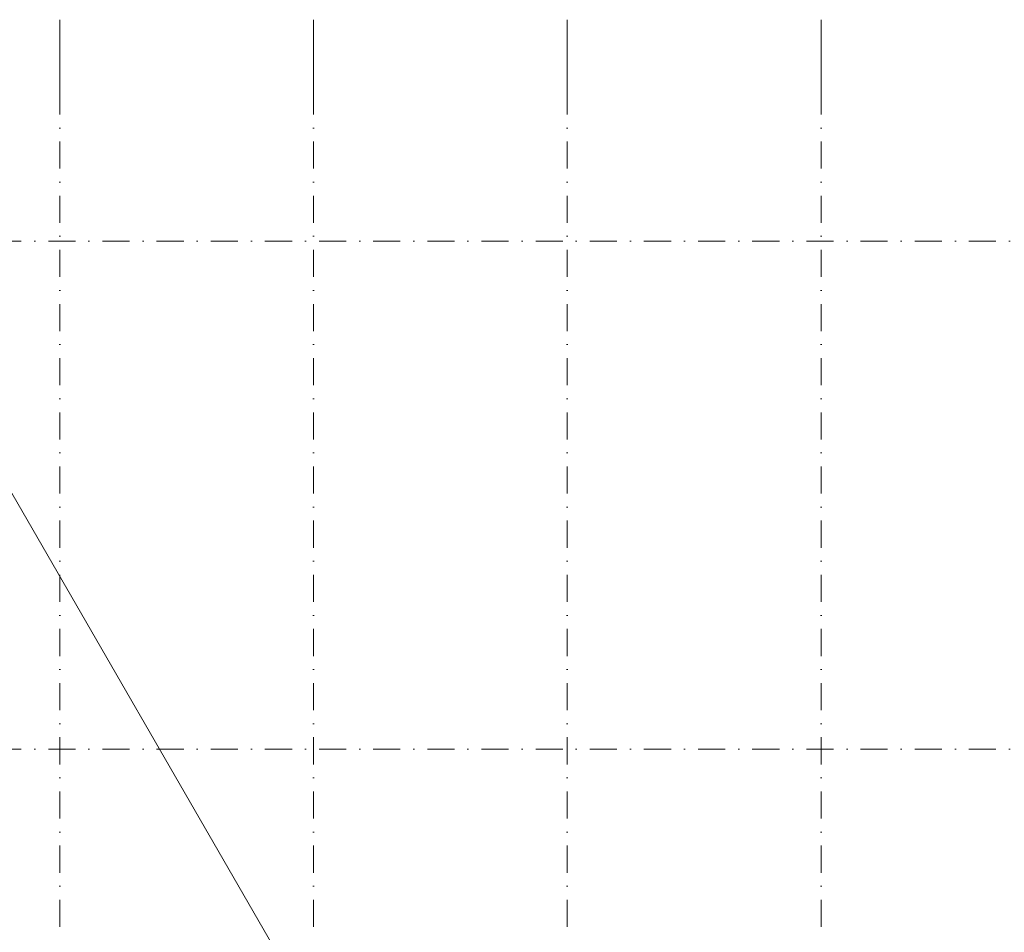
# Model space of a CAD drawing. Header units: millimetres. Extents: x -2530 to 151695, y -8763 to 71774.
# Tile 158 of 256: x 57950 to 72498, y 58292 to 71774. Entities that reach past the tile are written whole.
import ezdxf

# ---------------------------------------------------------------- set-up
doc = ezdxf.new("R2010")
doc.units = ezdxf.units.MM
doc.linetypes.add('RR_Level', pattern=[800, 400, -200, 0, -200])
doc.layers.add('A-DETL-____-OTLN', color=90, linetype='Continuous', lineweight=13)
doc.layers.add('S-GRID-____-OTLN', color=1, linetype='Continuous', lineweight=9)

msp = doc.modelspace()

# ---------------------------------------------------------------- linework, layer by layer
at = {"layer": 'A-DETL-____-OTLN', "lineweight": 9}
msp.add_line((68126.2697, 46949.8273), (55510.8249, 68800), dxfattribs=at)
at = {"layer": 'S-GRID-____-OTLN'}
for p, q in [((58541.4834, 71774.2271), (58541.4834, 70774.2271)), ((62291.4834, 71774.2271), (62291.4834, 70774.2271)), ((66041.4834, 71774.2271), (66041.4834, 70774.2271)), ((69791.4834, 71774.2271), (69791.4834, 70774.2271))]:
    msp.add_line(p, q, dxfattribs=at)
at = {"layer": 'S-GRID-____-OTLN', "linetype": 'RR_Level'}
for p, q in [((58541.4834, 70774.2271), (58541.4834, -6763.3674)), ((62291.4834, 70774.2271), (62291.4834, -6763.3674)), ((66041.4834, 70774.2271), (66041.4834, -6763.3674)), ((69791.4834, 70774.2271), (69791.4834, -6763.3674)), ((-34.3191, 68500), (78338.1766, 68500)), ((-34.3191, 61000), (78338.1766, 61000))]:
    msp.add_line(p, q, dxfattribs=at)

doc.saveas('drawing.dxf')
